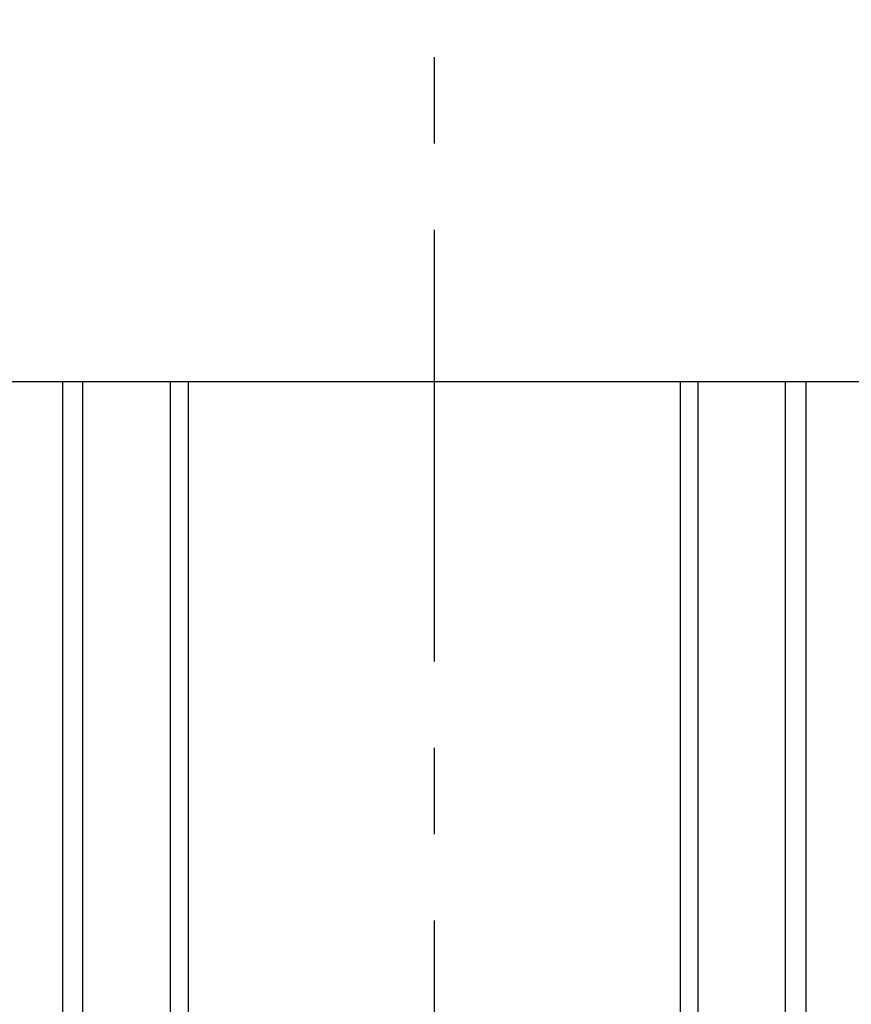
# Model space of a CAD drawing. Extents: x 2 to 36.4, y -1.5 to 23.3.
# Tile 18 of 24: x 25.4 to 27.8, y 16.6 to 19.4. Entities that reach past the tile are written whole.
import ezdxf

# ---------------------------------------------------------------- set-up
doc = ezdxf.new("R2010")
doc.units = 0
doc.header["$LTSCALE"] = 0.5
doc.header["$MEASUREMENT"] = 0
doc.linetypes.add('CENTERX2', pattern=[4, 2.5, -0.5, 0.5, -0.5])
doc.layers.get('0').update_dxf_attribs({"linetype": 'CONTINUOUS'})

msp = doc.modelspace()

# ---------------------------------------------------------------- linework, layer by layer
at = {"linetype": 'CENTERX2'}
msp.add_line((26.6236, 20.8081), (26.6236, 11.5254), dxfattribs=at)
for p, q in [((25.357, 18.3694), (27.8903, 18.3694)), ((25.357, 18.3694), (27.8903, 18.3694)), ((25.5475, 18.3694), (25.5475, 13.6827)), ((25.6067, 13.6827), (25.6067, 18.3694)), ((25.86, 13.6827), (25.86, 18.3694)), ((25.9113, 18.3694), (25.9113, 13.6827)), ((27.336, 18.3694), (27.336, 13.6827)), ((27.3873, 13.6827), (27.3873, 18.3694)), ((27.6406, 13.6827), (27.6406, 18.3694)), ((27.6998, 18.3694), (27.6998, 13.6827))]:
    msp.add_line(p, q)

doc.saveas('drawing.dxf')
